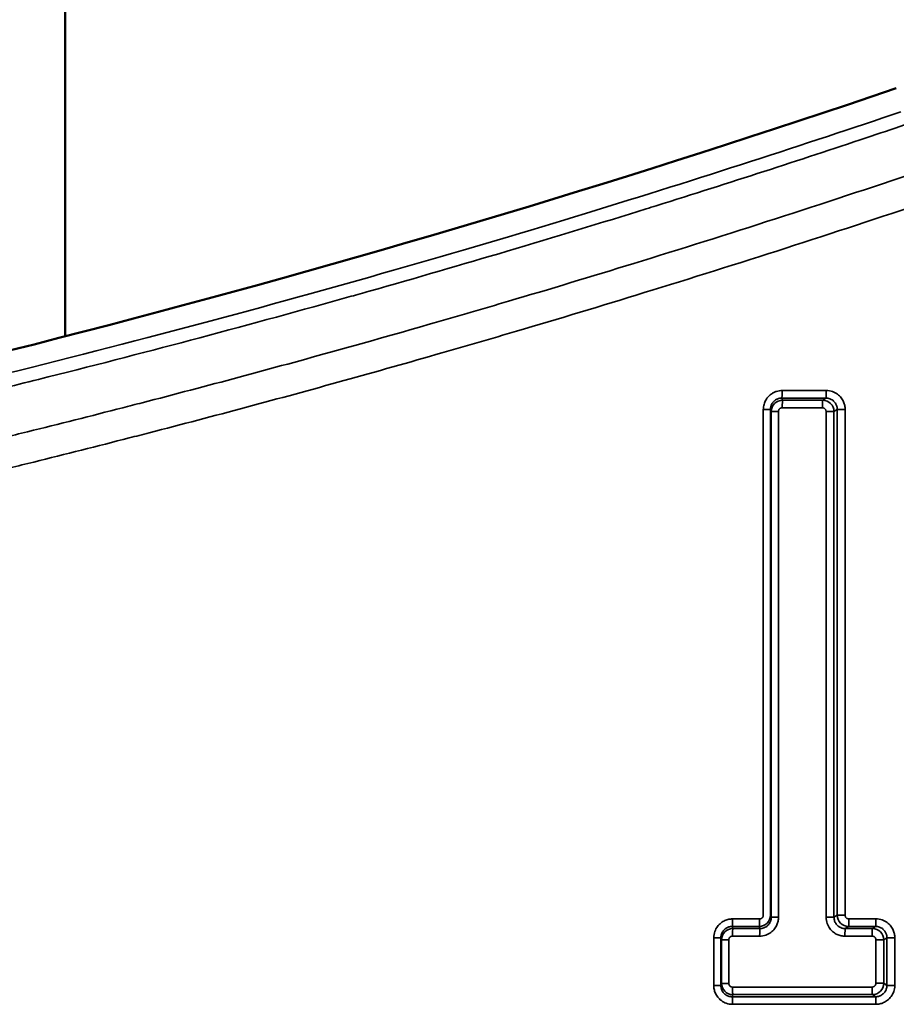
# Model space of a CAD drawing. Header units: millimetres. Extents: x 38 to 2514, y 38 to 1622.
# Tile 247 of 256: x 1554 to 1565, y 791 to 804. Entities that reach past the tile are written whole.
import ezdxf

# ---------------------------------------------------------------- set-up
doc = ezdxf.new("R2010")
doc.units = ezdxf.units.MM
doc.header["$LTSCALE"] = 7.692308
doc.layers.add('Visible (ISO)', color=7, linetype='Continuous', lineweight=50)
doc.layers.add('Visible Narrow (ISO)', color=7, linetype='Continuous', lineweight=35)

msp = doc.modelspace()

# ---------------------------------------------------------------- linework, layer by layer
at = {"layer": 'Visible (ISO)'}
for p, q in [((1554.427, 971.1927), (1554.427, 799.3272)), ((1554.427, 797.7714), (1554.427, 797.7713))]:
    msp.add_line(p, q, dxfattribs=at)
msp.add_arc((1517.0286, 944.6118), 150.0209, 280.512202, 288.811273, dxfattribs=at)
at = {"layer": 'Visible Narrow (ISO)'}
for p, q in [((1563.8954, 798.6112), (1564.4786, 798.6112)), ((1563.9014, 798.4837), (1563.8906, 798.5115)), ((1564.4308, 798.4838), (1564.4741, 798.5116)), ((1563.6468, 798.3621), (1563.6468, 791.6833)), ((1563.6468, 798.3621), (1563.7414, 798.3621)), ((1563.7522, 798.3343), (1563.7414, 798.3621)), ((1563.7414, 798.3621), (1563.7414, 791.6833)), ((1563.8468, 798.3343), (1563.7522, 798.3343)), ((1563.7522, 798.3343), (1563.7522, 791.6555)), ((1563.8468, 798.3343), (1563.8468, 791.6555)), ((1563.8966, 798.3842), (1564.4263, 798.3842)), ((1564.476, 791.6555), (1564.476, 798.3344)), ((1564.476, 798.3344), (1564.5801, 798.3344)), ((1564.5801, 798.3344), (1564.6234, 798.3622)), ((1564.5801, 791.6555), (1564.5801, 798.3344)), ((1564.6234, 791.6832), (1564.6234, 798.3622)), ((1564.7273, 798.3622), (1564.6234, 798.3622)), ((1564.7273, 791.6832), (1564.7273, 798.3622)), ((1563.7414, 791.6833), (1563.7522, 791.6555)), ((1563.8468, 791.6555), (1563.7522, 791.6555)), ((1564.476, 791.6555), (1564.5801, 791.6555)), ((1564.6234, 791.6832), (1564.5801, 791.6555)), ((1564.7273, 791.6832), (1564.6234, 791.6832)), ((1563.2452, 791.5061), (1563.2355, 791.5338)), ((1563.2406, 791.6335), (1563.5971, 791.6335)), ((1563.5922, 791.5339), (1563.603, 791.5061)), ((1564.7726, 791.5338), (1564.7293, 791.506)), ((1564.777, 791.6335), (1565.1342, 791.6335)), ((1565.0877, 791.5061), (1565.13, 791.5339)), ((1562.992, 791.3844), (1562.992, 790.7549)), ((1562.992, 791.3844), (1563.0863, 791.3844)), ((1563.096, 791.3566), (1563.0863, 791.3844)), ((1563.0863, 791.3844), (1563.0863, 790.7549)), ((1563.2401, 791.4065), (1563.5981, 791.4065)), ((1564.7249, 791.4064), (1565.0835, 791.4064)), ((1565.237, 791.3567), (1565.2793, 791.3844)), ((1565.2793, 790.7558), (1565.2793, 791.3844)), ((1565.3829, 791.3844), (1565.2793, 791.3844)), ((1565.3829, 790.7558), (1565.3829, 791.3844)), ((1563.1903, 791.3566), (1563.096, 791.3566)), ((1563.096, 791.3566), (1563.096, 790.7827)), ((1563.1903, 791.3566), (1563.1903, 790.7827)), ((1565.1333, 790.7836), (1565.1333, 791.3567)), ((1565.1333, 791.3567), (1565.237, 791.3567)), ((1565.237, 790.7836), (1565.237, 791.3567)), ((1562.992, 790.7549), (1563.0863, 790.7549)), ((1563.096, 790.7827), (1563.0863, 790.7549)), ((1563.1903, 790.7827), (1563.096, 790.7827)), ((1565.0835, 790.7335), (1563.2401, 790.7335)), ((1565.1333, 790.7836), (1565.237, 790.7836)), ((1565.237, 790.7836), (1565.2793, 790.7558)), ((1565.3829, 790.7558), (1565.2793, 790.7558)), ((1563.2453, 790.6332), (1563.2356, 790.6055)), ((1565.0878, 790.6341), (1565.13, 790.6064)), ((1565.1343, 790.5065), (1563.2408, 790.5065))]:
    msp.add_line(p, q, dxfattribs=at)
for centre, major_axis, ratio, start_param, end_param in [((1563.8901, 798.6111), (0, -0.1), 0.0526581, 0.0872627, 1.5709996), ((1564.4736, 798.6112), (0, -0.1), 0.0497423, 0.0872496, 1.5704072), ((1563.9021, 798.3341), (-0.1494, -0.0123), 0.9983135, 4.6347669, 6.199151), ((1574.3463, 815.885), (-199.3364, -0.932), 0.0870311, 1.517913, 1.5208438), ((1563.9018, 798.3841), (0, 0.1), 0.0525209, 0.087262, 1.570402), ((1571.7445, 811.4235), (172.103, 0.607), 0.0751036, 4.6665362, 4.6696153), ((1564.4312, 798.3842), (0, 0.1), 0.0498792, 0.0872502, 1.5707806), ((1564.431, 798.3342), (-0.0714, 0.1318), 0.9925894, 4.2205527, 5.785328), ((1563.5915, 791.6835), (0.1495, 0.011), 0.9983192, 4.6436511, 6.2077728), ((1564.7724, 791.6835), (-0.0716, 0.1317), 0.9926473, 1.0774579, 2.6418649), ((1563.2459, 791.3564), (-0.1499, -0.0039), 0.9983238, 4.6912612, 6.2556453), ((1563.235, 791.6334), (0, -0.1), 0.0559323, 0.0872625, 1.5708944), ((1575.2829, 810.3839), (207.6568, 1.117), 0.0906154, 4.6538526, 4.6555735), ((1563.2457, 791.4064), (0, 0.1), 0.0557951, 0.0872617, 1.5705654), ((1576.7794, 812.8042), (220.9448, 1.3348), 0.0962064, 4.6505134, 4.6521358), ((1563.5917, 791.6335), (0, -0.1), 0.0541494, 0.0872539, 1.57062), ((1563.6035, 791.4065), (0, 0.1), 0.0540097, 0.0872532, 1.5707834), ((1564.7298, 791.4064), (0, 0.1), 0.0483895, 0.0872639, 1.5707085), ((1575.9277, 811.8031), (215.6587, 1.0741), 0.0939847, 4.659971, 4.661635), ((1564.7722, 791.6334), (0, -0.1), 0.04825, 0.0872634, 1.5708892), ((1575.4106, 810.8544), (210.2323, 0.999), 0.0917783, 4.6613302, 4.6630322), ((1565.0882, 791.4065), (0, 0.1), 0.0466011, 0.0872565, 1.5707866), ((1565.0879, 791.3564), (-0.0731, 0.1309), 0.9929351, 4.2074215, 5.7720915), ((1565.1295, 791.6335), (0, -0.1), 0.0464642, 0.0872559, 1.570628), ((1563.2459, 790.7829), (-0.1499, 0.0039), 0.9983207, 0.0275326, 1.592879), ((1563.2457, 790.7329), (0.0001, -0.1), 0.0557948, 4.7092746, 6.1958737), ((1565.0882, 790.7338), (0, -0.1), 0.046601, 4.7152127, 6.195915), ((1565.0879, 790.7838), (0.0731, 0.1309), 0.9929362, 3.6528519, 5.217236), ((1574.358, 773.2328), (199.3371, -0.7966), 0.0870649, 1.6174542, 1.6269701), ((1563.2352, 790.5058), (-0.0001, 0.1), 0.055931, 4.7155148, 6.1958731), ((1574.3571, 773.2346), (199.6359, -0.7978), 0.0870649, 1.6175921, 1.6268331), ((1565.1296, 790.5068), (0, 0.1), 0.0464638, 4.7109574, 6.1959156)]:
    msp.add_ellipse(centre, major_axis=major_axis, ratio=ratio, start_param=start_param, end_param=end_param, dxfattribs=at)
for points, knots in [([(1544.669, 796.911), (1546.7818, 797.295), (1548.8089, 797.7113), (1550.7601, 798.1524), (1552.7112, 798.5934), (1554.5862, 799.0596), (1556.3524, 799.5326), (1558.1187, 800.0056), (1559.7762, 800.4851), (1561.2969, 800.9501), (1562.8175, 801.415), (1564.2013, 801.8649), (1565.461, 802.2916)], [0, 0, 0, 0, 0.25, 0.25, 0.25, 0.5, 0.5, 0.5, 0.75, 0.75, 0.75, 1, 1, 1, 1]), ([(1544.6534, 796.7279), (1545.3909, 796.8617), (1546.1185, 796.9996), (1547.5649, 797.2848), (1548.2835, 797.4322), (1549.1889, 797.6249), (1549.3843, 797.6669), (1550.1879, 797.8413), (1550.79, 797.9761), (1551.9914, 798.2527), (1552.5904, 798.3947), (1553.5231, 798.6219), (1553.8629, 798.7059), (1554.8815, 798.9617), (1555.5501, 799.1348), (1556.8864, 799.4905), (1557.5528, 799.6731), (1558.2822, 799.8783), (1558.362, 799.9008), (1559.0654, 800.1), (1559.6731, 800.2765), (1560.8963, 800.64), (1561.5092, 800.8267), (1562.1442, 801.0244), (1562.1879, 801.0381), (1562.7207, 801.2045), (1563.1946, 801.3554), (1564.1198, 801.6548), (1564.5707, 801.8033), (1565.1772, 802.006), (1565.3452, 802.0625), (1565.5111, 802.1186)], [0, 0, 0, 0, 0.08715052, 0.08715052, 0.17555604, 0.17555604, 0.2, 0.2, 0.27645612, 0.27645612, 0.35457877, 0.35457877, 0.4, 0.4, 0.49207236, 0.49207236, 0.5881525, 0.5881525, 0.6, 0.6, 0.69292484, 0.69292484, 0.7925989, 0.7925989, 0.8, 0.8, 0.882926, 0.882926, 0.96711635, 0.96711635, 1, 1, 1, 1]), ([(1565.6925, 801.5017), (1565.0593, 801.2881), (1564.431, 801.081), (1563.8087, 800.8803), (1563.1775, 800.6768), (1562.5524, 800.4799), (1561.9345, 800.2896), (1561.3776, 800.118), (1560.8265, 799.9519), (1560.282, 799.791), (1559.9528, 799.6937), (1559.6259, 799.5984), (1559.3011, 799.5049), (1558.8672, 799.38), (1558.4369, 799.2583), (1558.009, 799.1393), (1557.5787, 799.0197), (1557.151, 798.9028), (1556.7247, 798.7884), (1556.2964, 798.6735), (1555.8695, 798.561), (1555.443, 798.4506), (1555.3577, 798.4285), (1555.2723, 798.4065), (1555.187, 798.3845), (1554.7673, 798.2767), (1554.3478, 798.1708), (1553.9272, 798.0666), (1553.7179, 798.0148), (1553.5084, 797.9634), (1553.2984, 797.9124), (1552.8787, 797.8103), (1552.4575, 797.7099), (1552.0335, 797.6108), (1551.6133, 797.5126), (1551.1904, 797.4157), (1550.7638, 797.3199), (1550.5422, 797.2702), (1550.3196, 797.2208), (1550.0958, 797.1717), (1549.5047, 797.0419), (1548.9054, 796.9141), (1548.2989, 796.7887), (1547.911, 796.7086), (1547.5201, 796.6294), (1547.1265, 796.5513), (1546.5259, 796.4322), (1545.919, 796.3157), (1545.3068, 796.2022), (1545.0972, 796.1633), (1544.8869, 796.1248), (1544.6761, 796.0867)], [0.00000123, 0.00000123, 0.00000123, 0.00000123, 0.08536493, 0.08536493, 0.08536493, 0.17195532, 0.17195532, 0.17195532, 0.25, 0.25, 0.25, 0.29719251, 0.29719251, 0.29719251, 0.36021978, 0.36021978, 0.36021978, 0.42359433, 0.42359433, 0.42359433, 0.48725796, 0.48725796, 0.48725796, 0.5, 0.5, 0.5, 0.56264979, 0.56264979, 0.56264979, 0.59382524, 0.59382524, 0.59382524, 0.65615063, 0.65615063, 0.65615063, 0.71791419, 0.71791419, 0.71791419, 0.75, 0.75, 0.75, 0.83474361, 0.83474361, 0.83474361, 0.88895364, 0.88895364, 0.88895364, 0.97167633, 0.97167633, 0.97167633, 1, 1, 1, 1]), ([(1565.8175, 801.1096), (1565.1872, 800.8974), (1564.5617, 800.6915), (1563.9421, 800.4919), (1563.3132, 800.2894), (1562.6904, 800.0935), (1562.0747, 799.904), (1561.5055, 799.7288), (1560.9424, 799.5593), (1560.3862, 799.3952), (1560.056, 799.2978), (1559.7282, 799.2023), (1559.4023, 799.1086), (1558.9676, 798.9837), (1558.5364, 798.8619), (1558.1077, 798.7429), (1557.6766, 798.6232), (1557.248, 798.5063), (1556.8208, 798.3918), (1556.3917, 798.2768), (1555.964, 798.1642), (1555.5366, 798.0537), (1555.4485, 798.0309), (1555.3603, 798.0082), (1555.2722, 797.9856), (1554.8518, 797.8777), (1554.4315, 797.7718), (1554.0101, 797.6676), (1553.7995, 797.6155), (1553.5887, 797.5638), (1553.3775, 797.5126), (1552.957, 797.4105), (1552.535, 797.31), (1552.1102, 797.2108), (1551.6893, 797.1125), (1551.2657, 797.0156), (1550.8384, 796.9198), (1550.614, 796.8695), (1550.3885, 796.8195), (1550.1619, 796.7698), (1549.5658, 796.6391), (1548.9614, 796.5104), (1548.3497, 796.3841), (1547.9636, 796.3044), (1547.5746, 796.2257), (1547.1829, 796.1481), (1546.5778, 796.0282), (1545.9662, 795.9109), (1545.3492, 795.7966), (1545.1402, 795.7579), (1544.9306, 795.7195), (1544.7203, 795.6815)], [0.00000004, 0.00000004, 0.00000004, 0.00000004, 0.08465358, 0.08465358, 0.08465358, 0.17057263, 0.17057263, 0.17057263, 0.25, 0.25, 0.25, 0.29715534, 0.29715534, 0.29715534, 0.36007137, 0.36007137, 0.36007137, 0.42333727, 0.42333727, 0.42333727, 0.48688902, 0.48688902, 0.48688902, 0.5, 0.5, 0.5, 0.56253466, 0.56253466, 0.56253466, 0.59378438, 0.59378438, 0.59378438, 0.65599425, 0.65599425, 0.65599425, 0.71763298, 0.71763298, 0.71763298, 0.75, 0.75, 0.75, 0.83513049, 0.83513049, 0.83513049, 0.8888586, 0.8888586, 0.8888586, 0.97187698, 0.97187698, 0.97187698, 1, 1, 1, 1]), ([(1563.8906, 798.5115), (1563.8842, 798.5115), (1563.8778, 798.5112), (1563.8704, 798.5102), (1563.8694, 798.5101), (1563.8634, 798.5092), (1563.8586, 798.5083), (1563.8514, 798.5065), (1563.8491, 798.5058), (1563.8405, 798.5032), (1563.8342, 798.5009), (1563.8267, 798.4975), (1563.8257, 798.497), (1563.8189, 798.4937), (1563.8131, 798.4904), (1563.8056, 798.4854), (1563.8038, 798.4842), (1563.7962, 798.4785), (1563.7903, 798.4735), (1563.7831, 798.4663), (1563.7816, 798.4647), (1563.7748, 798.4572), (1563.7697, 798.4507), (1563.7636, 798.4412), (1563.7621, 798.4387), (1563.7569, 798.4294), (1563.7534, 798.4221), (1563.7492, 798.4104), (1563.7479, 798.4065), (1563.7446, 798.3946), (1563.743, 798.3862), (1563.7416, 798.3725), (1563.7414, 798.3673), (1563.7414, 798.3621)], [0, 0, 0, 0, 0.1066408, 0.1066408, 0.125, 0.125, 0.2089616, 0.2089616, 0.25, 0.25, 0.3572871, 0.3572871, 0.375, 0.375, 0.4707173, 0.4707173, 0.5, 0.5, 0.5982136, 0.5982136, 0.625, 0.625, 0.7190376, 0.7190376, 0.75, 0.75, 0.8344747, 0.8344747, 0.875, 0.875, 0.9541054, 0.9541054, 1, 1, 1, 1]), ([(1564.6234, 798.3622), (1564.6234, 798.3694), (1564.6229, 798.3767), (1564.6215, 798.3869), (1564.6211, 798.3898), (1564.6195, 798.3978), (1564.6182, 798.4029), (1564.615, 798.413), (1564.6131, 798.4181), (1564.6081, 798.4296), (1564.6046, 798.4362), (1564.5981, 798.4467), (1564.5954, 798.4505), (1564.5875, 798.4607), (1564.5819, 798.4669), (1564.5718, 798.4761), (1564.5678, 798.4794), (1564.5576, 798.487), (1564.551, 798.4911), (1564.5377, 798.4981), (1564.531, 798.501), (1564.5165, 798.506), (1564.5085, 798.5081), (1564.4918, 798.5109), (1564.483, 798.5117), (1564.4741, 798.5116)], [0, 0, 0, 0, 0.1200168, 0.1200168, 0.1666667, 0.1666667, 0.2512173, 0.2512173, 0.3333333, 0.3333333, 0.4374873, 0.4374873, 0.5, 0.5, 0.6046882, 0.6046882, 0.6666667, 0.6666667, 0.7552156, 0.7552156, 0.8333333, 0.8333333, 0.9166667, 0.9166667, 1, 1, 1, 1]), ([(1563.8966, 798.3841), (1563.8935, 798.3841), (1563.8905, 798.3838), (1563.8876, 798.3833), (1563.8858, 798.383), (1563.8841, 798.3826), (1563.8824, 798.3821), (1563.8791, 798.3811), (1563.876, 798.3798), (1563.8732, 798.3783), (1563.8721, 798.3777), (1563.8712, 798.3772), (1563.8702, 798.3766), (1563.8677, 798.375), (1563.8654, 798.3733), (1563.8634, 798.3714), (1563.8624, 798.3706), (1563.8616, 798.3698), (1563.8607, 798.3689), (1563.8586, 798.3667), (1563.8567, 798.3642), (1563.855, 798.3616), (1563.8545, 798.3609), (1563.854, 798.3602), (1563.8536, 798.3595), (1563.8522, 798.357), (1563.851, 798.3545), (1563.8499, 798.3517), (1563.8495, 798.3505), (1563.8491, 798.3493), (1563.8488, 798.3481), (1563.848, 798.3453), (1563.8474, 798.3424), (1563.8471, 798.3392), (1563.8469, 798.3376), (1563.8468, 798.336), (1563.8468, 798.3343)], [0.00000029, 0.00000029, 0.00000029, 0.00000029, 0.10253607, 0.10253607, 0.10253607, 0.16666667, 0.16666667, 0.16666667, 0.28923596, 0.28923596, 0.28923596, 0.33333333, 0.33333333, 0.33333333, 0.44888429, 0.44888429, 0.44888429, 0.5, 0.5, 0.5, 0.63076806, 0.63076806, 0.63076806, 0.66666667, 0.66666667, 0.66666667, 0.78417675, 0.78417675, 0.78417675, 0.83333333, 0.83333333, 0.83333333, 0.94394659, 0.94394659, 0.94394659, 1, 1, 1, 1]), ([(1564.476, 798.3344), (1564.476, 798.3395), (1564.4753, 798.3442), (1564.474, 798.3486), (1564.4727, 798.3531), (1564.4707, 798.3572), (1564.4685, 798.3608), (1564.4663, 798.3645), (1564.4637, 798.3676), (1564.4608, 798.3703), (1564.458, 798.373), (1564.4548, 798.3754), (1564.4514, 798.3774), (1564.448, 798.3794), (1564.4442, 798.3811), (1564.44, 798.3823), (1564.4359, 798.3835), (1564.4313, 798.3842), (1564.4263, 798.3842)], [0.00000038, 0.00000038, 0.00000038, 0.00000038, 0.16666667, 0.16666667, 0.16666667, 0.33333333, 0.33333333, 0.33333333, 0.5, 0.5, 0.5, 0.66666667, 0.66666667, 0.66666667, 0.83333333, 0.83333333, 0.83333333, 1, 1, 1, 1]), ([(1563.6468, 791.6833), (1563.6468, 791.6802), (1563.6466, 791.6772), (1563.646, 791.6743), (1563.6457, 791.6725), (1563.6453, 791.6708), (1563.6448, 791.6691), (1563.6438, 791.6658), (1563.6425, 791.6627), (1563.641, 791.6599), (1563.6405, 791.6588), (1563.6399, 791.6579), (1563.6393, 791.6569), (1563.6378, 791.6544), (1563.636, 791.6521), (1563.6342, 791.65), (1563.6334, 791.6491), (1563.6325, 791.6483), (1563.6316, 791.6474), (1563.6294, 791.6453), (1563.627, 791.6433), (1563.6244, 791.6416), (1563.6237, 791.6412), (1563.623, 791.6407), (1563.6222, 791.6403), (1563.6198, 791.6389), (1563.6172, 791.6376), (1563.6145, 791.6366), (1563.6133, 791.6362), (1563.6121, 791.6358), (1563.6109, 791.6354), (1563.6081, 791.6346), (1563.6052, 791.634), (1563.602, 791.6337), (1563.6004, 791.6336), (1563.5988, 791.6335), (1563.5971, 791.6335)], [0.00000038, 0.00000038, 0.00000038, 0.00000038, 0.10257181, 0.10257181, 0.10257181, 0.16666667, 0.16666667, 0.16666667, 0.2892472, 0.2892472, 0.2892472, 0.33333333, 0.33333333, 0.33333333, 0.44891535, 0.44891535, 0.44891535, 0.5, 0.5, 0.5, 0.63080476, 0.63080476, 0.63080476, 0.66666667, 0.66666667, 0.66666667, 0.78421587, 0.78421587, 0.78421587, 0.83333333, 0.83333333, 0.83333333, 0.94399001, 0.94399001, 0.94399001, 1, 1, 1, 1]), ([(1563.7522, 791.6555), (1563.7522, 791.6484), (1563.7517, 791.641), (1563.7502, 791.6308), (1563.7497, 791.6279), (1563.7481, 791.62), (1563.7468, 791.6148), (1563.7436, 791.6047), (1563.7417, 791.5997), (1563.7366, 791.5881), (1563.7331, 791.5815), (1563.7265, 791.5711), (1563.7238, 791.5672), (1563.7159, 791.557), (1563.7103, 791.5509), (1563.7003, 791.5416), (1563.6963, 791.5383), (1563.686, 791.5307), (1563.6795, 791.5266), (1563.6662, 791.5197), (1563.6596, 791.5168), (1563.6451, 791.5117), (1563.6372, 791.5097), (1563.6206, 791.5068), (1563.6119, 791.5061), (1563.603, 791.5061)], [0, 0, 0, 0, 0.1200642, 0.1200642, 0.1666667, 0.1666667, 0.2512345, 0.2512345, 0.3333333, 0.3333333, 0.437507, 0.437507, 0.5, 0.5, 0.6046663, 0.6046663, 0.6666667, 0.6666667, 0.7554169, 0.7554169, 0.8333333, 0.8333333, 0.9166898, 0.9166898, 1, 1, 1, 1]), ([(1564.7293, 791.506), (1564.7221, 791.506), (1564.7148, 791.5065), (1564.7046, 791.5079), (1564.7017, 791.5084), (1564.6937, 791.51), (1564.6886, 791.5113), (1564.6784, 791.5145), (1564.6734, 791.5164), (1564.6618, 791.5215), (1564.6552, 791.5249), (1564.6448, 791.5315), (1564.6409, 791.5342), (1564.6308, 791.5421), (1564.6246, 791.5477), (1564.6154, 791.5578), (1564.6121, 791.5618), (1564.6045, 791.5721), (1564.6004, 791.5786), (1564.5935, 791.5919), (1564.5906, 791.5986), (1564.5856, 791.6131), (1564.5836, 791.6211), (1564.5808, 791.6378), (1564.58, 791.6465), (1564.5801, 791.6555)], [0, 0, 0, 0, 0.1200867, 0.1200867, 0.1666667, 0.1666667, 0.2512415, 0.2512415, 0.3333333, 0.3333333, 0.437504, 0.437504, 0.5, 0.5, 0.6046883, 0.6046883, 0.6666667, 0.6666667, 0.7552804, 0.7552804, 0.8333333, 0.8333333, 0.9166667, 0.9166667, 1, 1, 1, 1]), ([(1564.777, 791.6334), (1564.7719, 791.6334), (1564.7672, 791.6342), (1564.7628, 791.6355), (1564.7584, 791.6368), (1564.7543, 791.6387), (1564.7506, 791.641), (1564.747, 791.6432), (1564.7439, 791.6458), (1564.7412, 791.6487), (1564.7384, 791.6515), (1564.7361, 791.6546), (1564.7341, 791.6581), (1564.7321, 791.6615), (1564.7304, 791.6653), (1564.7292, 791.6695), (1564.728, 791.6736), (1564.7273, 791.6782), (1564.7273, 791.6832)], [0.00000042, 0.00000042, 0.00000042, 0.00000042, 0.16666667, 0.16666667, 0.16666667, 0.33333333, 0.33333333, 0.33333333, 0.5, 0.5, 0.5, 0.66666667, 0.66666667, 0.66666667, 0.83333333, 0.83333333, 0.83333333, 1, 1, 1, 1]), ([(1563.2355, 791.5338), (1563.2283, 791.5339), (1563.221, 791.5334), (1563.2108, 791.5319), (1563.208, 791.5314), (1563.2, 791.5298), (1563.1949, 791.5285), (1563.1848, 791.5253), (1563.1798, 791.5235), (1563.1683, 791.5184), (1563.1617, 791.5149), (1563.1513, 791.5083), (1563.1474, 791.5056), (1563.1373, 791.4977), (1563.1311, 791.4921), (1563.1219, 791.482), (1563.1186, 791.4781), (1563.111, 791.4678), (1563.1069, 791.4612), (1563.1, 791.4479), (1563.0971, 791.4413), (1563.092, 791.4267), (1563.0899, 791.4187), (1563.087, 791.4021), (1563.0863, 791.3933), (1563.0863, 791.3844)], [0, 0, 0, 0, 0.1199988, 0.1199988, 0.1666667, 0.1666667, 0.251214, 0.251214, 0.3333333, 0.3333333, 0.4374913, 0.4374913, 0.5, 0.5, 0.6046687, 0.6046687, 0.6666667, 0.6666667, 0.7553823, 0.7553823, 0.8333333, 0.8333333, 0.9166693, 0.9166693, 1, 1, 1, 1]), ([(1565.2793, 791.3844), (1565.2793, 791.3916), (1565.2789, 791.399), (1565.2774, 791.4092), (1565.277, 791.412), (1565.2754, 791.42), (1565.2741, 791.4251), (1565.2709, 791.4353), (1565.2691, 791.4403), (1565.264, 791.4519), (1565.2605, 791.4585), (1565.254, 791.4689), (1565.2513, 791.4728), (1565.2434, 791.483), (1565.2378, 791.4891), (1565.2277, 791.4983), (1565.2237, 791.5016), (1565.2135, 791.5093), (1565.2069, 791.5134), (1565.1936, 791.5203), (1565.1869, 791.5232), (1565.1724, 791.5282), (1565.1644, 791.5303), (1565.1477, 791.5332), (1565.1389, 791.5339), (1565.13, 791.5339)], [0, 0, 0, 0, 0.1200255, 0.1200255, 0.1666667, 0.1666667, 0.2512233, 0.2512233, 0.3333333, 0.3333333, 0.4374933, 0.4374933, 0.5, 0.5, 0.6046927, 0.6046927, 0.6666667, 0.6666667, 0.7552254, 0.7552254, 0.8333333, 0.8333333, 0.9166667, 0.9166667, 1, 1, 1, 1]), ([(1563.2401, 791.4064), (1563.237, 791.4064), (1563.234, 791.4061), (1563.2311, 791.4056), (1563.2293, 791.4053), (1563.2276, 791.4049), (1563.2259, 791.4044), (1563.2226, 791.4034), (1563.2195, 791.4021), (1563.2167, 791.4006), (1563.2157, 791.4), (1563.2147, 791.3995), (1563.2137, 791.3989), (1563.2112, 791.3973), (1563.2089, 791.3956), (1563.2069, 791.3938), (1563.206, 791.3929), (1563.2051, 791.3921), (1563.2043, 791.3912), (1563.2021, 791.389), (1563.2002, 791.3866), (1563.1985, 791.384), (1563.198, 791.3833), (1563.1976, 791.3825), (1563.1971, 791.3818), (1563.1957, 791.3794), (1563.1945, 791.3768), (1563.1935, 791.374), (1563.193, 791.3728), (1563.1926, 791.3716), (1563.1923, 791.3704), (1563.1915, 791.3676), (1563.1909, 791.3647), (1563.1906, 791.3615), (1563.1904, 791.3599), (1563.1903, 791.3583), (1563.1903, 791.3566)], [0.00000033, 0.00000033, 0.00000033, 0.00000033, 0.10253611, 0.10253611, 0.10253611, 0.16666667, 0.16666667, 0.16666667, 0.28923596, 0.28923596, 0.28923596, 0.33333333, 0.33333333, 0.33333333, 0.44888429, 0.44888429, 0.44888429, 0.5, 0.5, 0.5, 0.63076806, 0.63076806, 0.63076806, 0.66666667, 0.66666667, 0.66666667, 0.78417675, 0.78417675, 0.78417675, 0.83333333, 0.83333333, 0.83333333, 0.94394659, 0.94394659, 0.94394659, 1, 1, 1, 1]), ([(1565.1333, 791.3567), (1565.1333, 791.3617), (1565.1325, 791.3665), (1565.1312, 791.3709), (1565.1299, 791.3753), (1565.128, 791.3795), (1565.1257, 791.3831), (1565.1235, 791.3867), (1565.1209, 791.3898), (1565.1181, 791.3926), (1565.1152, 791.3953), (1565.1121, 791.3977), (1565.1086, 791.3997), (1565.1052, 791.4017), (1565.1014, 791.4033), (1565.0973, 791.4045), (1565.0931, 791.4057), (1565.0885, 791.4065), (1565.0835, 791.4065)], [0.00000038, 0.00000038, 0.00000038, 0.00000038, 0.16666667, 0.16666667, 0.16666667, 0.33333333, 0.33333333, 0.33333333, 0.5, 0.5, 0.5, 0.66666667, 0.66666667, 0.66666667, 0.83333333, 0.83333333, 0.83333333, 0.99999999, 0.99999999, 0.99999999, 0.99999999]), ([(1563.0863, 790.7549), (1563.0863, 790.7477), (1563.0868, 790.7404), (1563.0882, 790.7301), (1563.0887, 790.7273), (1563.0904, 790.7193), (1563.0917, 790.7142), (1563.0949, 790.704), (1563.0968, 790.699), (1563.1019, 790.6874), (1563.1053, 790.6808), (1563.1119, 790.6704), (1563.1146, 790.6665), (1563.1225, 790.6563), (1563.1281, 790.6502), (1563.1382, 790.6409), (1563.1422, 790.6376), (1563.1524, 790.63), (1563.159, 790.6259), (1563.1723, 790.619), (1563.1789, 790.6161), (1563.1934, 790.6111), (1563.2014, 790.609), (1563.218, 790.6062), (1563.2267, 790.6054), (1563.2356, 790.6055)], [0, 0, 0, 0, 0.1199692, 0.1199692, 0.1666667, 0.1666667, 0.2511847, 0.2511847, 0.3333333, 0.3333333, 0.4374549, 0.4374549, 0.5, 0.5, 0.6046641, 0.6046641, 0.6666667, 0.6666667, 0.7551625, 0.7551625, 0.8333333, 0.8333333, 0.9166667, 0.9166667, 1, 1, 1, 1]), ([(1563.1903, 790.7827), (1563.1903, 790.7776), (1563.1911, 790.7729), (1563.1924, 790.7684), (1563.1937, 790.764), (1563.1957, 790.7599), (1563.1979, 790.7562), (1563.2001, 790.7526), (1563.2027, 790.7495), (1563.2056, 790.7468), (1563.2084, 790.744), (1563.2116, 790.7417), (1563.215, 790.7396), (1563.2184, 790.7376), (1563.2222, 790.736), (1563.2264, 790.7348), (1563.2305, 790.7336), (1563.2351, 790.7329), (1563.2401, 790.7332)], [0.00000038, 0.00000038, 0.00000038, 0.00000038, 0.16666667, 0.16666667, 0.16666667, 0.33333333, 0.33333333, 0.33333333, 0.5, 0.5, 0.5, 0.66666667, 0.66666667, 0.66666667, 0.83333333, 0.83333333, 0.83333333, 1, 1, 1, 1]), ([(1565.0835, 790.7336), (1565.0866, 790.7338), (1565.0896, 790.734), (1565.0925, 790.7346), (1565.0943, 790.7349), (1565.096, 790.7353), (1565.0977, 790.7358), (1565.101, 790.7368), (1565.1041, 790.7381), (1565.1069, 790.7396), (1565.1079, 790.7401), (1565.1089, 790.7407), (1565.1099, 790.7413), (1565.1124, 790.7429), (1565.1147, 790.7446), (1565.1167, 790.7464), (1565.1177, 790.7473), (1565.1185, 790.7481), (1565.1194, 790.749), (1565.1215, 790.7512), (1565.1234, 790.7536), (1565.1251, 790.7562), (1565.1256, 790.7569), (1565.1261, 790.7577), (1565.1265, 790.7584), (1565.1279, 790.7608), (1565.1291, 790.7634), (1565.1302, 790.7662), (1565.1306, 790.7674), (1565.131, 790.7686), (1565.1313, 790.7698), (1565.1321, 790.7726), (1565.1327, 790.7755), (1565.133, 790.7787), (1565.1332, 790.7803), (1565.1333, 790.7819), (1565.1333, 790.7836)], [0, 0, 0, 0, 0.1025358, 0.1025358, 0.1025358, 0.1666667, 0.1666667, 0.1666667, 0.289236, 0.289236, 0.289236, 0.3333333, 0.3333333, 0.3333333, 0.4488843, 0.4488843, 0.4488843, 0.5, 0.5, 0.5, 0.6307681, 0.6307681, 0.6307681, 0.6666667, 0.6666667, 0.6666667, 0.7841767, 0.7841767, 0.7841767, 0.8333333, 0.8333333, 0.8333333, 0.9439466, 0.9439466, 0.9439466, 1, 1, 1, 1]), ([(1565.13, 790.6064), (1565.1372, 790.6063), (1565.1446, 790.6068), (1565.1548, 790.6083), (1565.1576, 790.6088), (1565.1656, 790.6104), (1565.1708, 790.6117), (1565.1809, 790.6149), (1565.1859, 790.6167), (1565.1975, 790.6218), (1565.2041, 790.6253), (1565.2145, 790.6319), (1565.2184, 790.6346), (1565.2286, 790.6425), (1565.2347, 790.6481), (1565.2439, 790.6581), (1565.2472, 790.6621), (1565.2548, 790.6724), (1565.259, 790.679), (1565.2659, 790.6923), (1565.2687, 790.6989), (1565.2737, 790.7135), (1565.2758, 790.7215), (1565.2786, 790.7381), (1565.2793, 790.7469), (1565.2793, 790.7558)], [0, 0, 0, 0, 0.1199988, 0.1199988, 0.1666667, 0.1666667, 0.251214, 0.251214, 0.3333333, 0.3333333, 0.4374913, 0.4374913, 0.5, 0.5, 0.6046687, 0.6046687, 0.6666667, 0.6666667, 0.7553823, 0.7553823, 0.8333333, 0.8333333, 0.9166693, 0.9166693, 1, 1, 1, 1])]:
    msp.add_open_spline(points, degree=3, knots=knots, dxfattribs=at)
for points in [[(1563.8954, 798.6111), (1563.8829, 798.6111), (1563.858, 798.6092), (1563.8226, 798.6012), (1563.7858, 798.587), (1563.7481, 798.5647), (1563.7107, 798.5317), (1563.6777, 798.4872), (1563.6536, 798.4308), (1563.6468, 798.3862), (1563.6468, 798.3621)], [(1564.7273, 798.3622), (1564.7273, 798.379), (1564.7239, 798.4128), (1564.7085, 798.4629), (1564.6778, 798.5162), (1564.63, 798.5642), (1564.5639, 798.6006), (1564.5089, 798.6112), (1564.4786, 798.6112)], [(1563.8468, 791.6555), (1563.8468, 791.6387), (1563.8434, 791.6049), (1563.828, 791.5549), (1563.7973, 791.5016), (1563.7495, 791.4535), (1563.6834, 791.4172), (1563.6285, 791.4065), (1563.5981, 791.4065)], [(1564.7249, 791.4064), (1564.7081, 791.4064), (1564.6744, 791.4099), (1564.6243, 791.4253), (1564.5711, 791.456), (1564.5231, 791.5038), (1564.4867, 791.57), (1564.476, 791.625), (1564.476, 791.6555)], [(1563.2406, 791.6334), (1563.2238, 791.6334), (1563.1901, 791.63), (1563.1401, 791.6146), (1563.0869, 791.5839), (1563.039, 791.536), (1563.0027, 791.4698), (1562.992, 791.4148), (1562.992, 791.3844)], [(1565.3829, 791.3844), (1565.3829, 791.4012), (1565.3795, 791.435), (1565.3641, 791.4851), (1565.3334, 791.5384), (1565.2856, 791.5865), (1565.2196, 791.6228), (1565.1646, 791.6335), (1565.1342, 791.6335)], [(1562.992, 790.7549), (1562.992, 790.7381), (1562.9955, 790.7043), (1563.0109, 790.6542), (1563.0415, 790.6009), (1563.0893, 790.5528), (1563.1554, 790.5165), (1563.2104, 790.5058), (1563.2408, 790.5061)], [(1565.1343, 790.5066), (1565.151, 790.5068), (1565.1848, 790.5102), (1565.2348, 790.5256), (1565.288, 790.5563), (1565.336, 790.6042), (1565.3723, 790.6703), (1565.3829, 790.7254), (1565.3829, 790.7558)]]:
    msp.add_open_spline(points, degree=3, dxfattribs=at)

doc.saveas('drawing.dxf')
